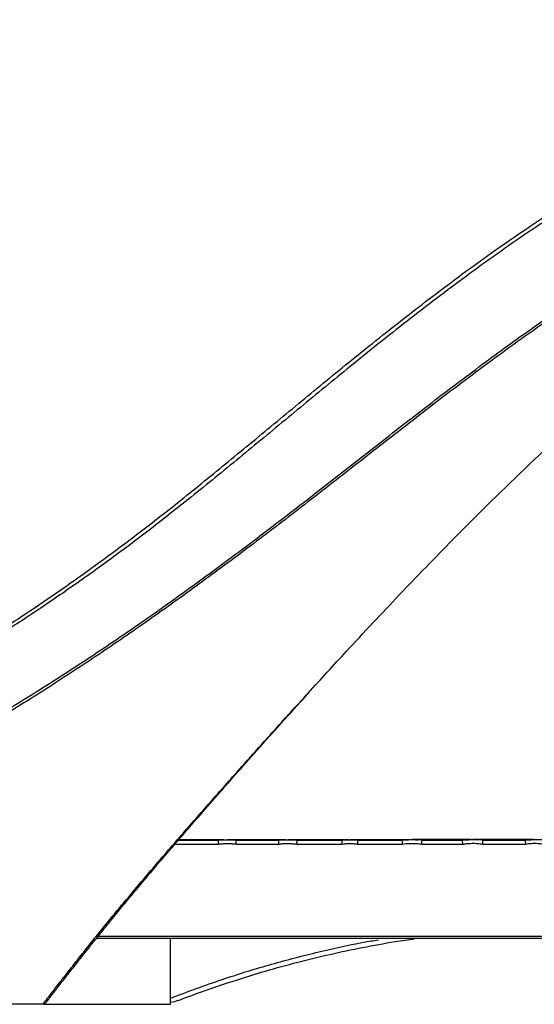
# Model space of a CAD drawing. Header units: millimetres. Extents: x 60 to 2975, y 116 to 1565.
# Tile 10 of 40: x 335 to 492, y 1180 to 1480. Entities that reach past the tile are written whole.
import ezdxf

# ---------------------------------------------------------------- set-up
doc = ezdxf.new("R2010")
doc.units = ezdxf.units.MM

msp = doc.modelspace()

# ---------------------------------------------------------------- linework, layer by layer
at = {"color": 7, "linetype": 'Continuous', "lineweight": 25}
for p, q in [((383.443, 1230.394), (395.697, 1230.394)), ((395.697, 1230.394), (395.698, 1230.394)), ((401.157, 1230.394), (401.158, 1230.394)), ((401.158, 1230.394), (414.069, 1230.394)), ((419.688, 1230.394), (419.689, 1230.394)), ((419.689, 1230.394), (433.416, 1230.394)), ((438.232, 1230.394), (438.234, 1230.394)), ((438.234, 1230.394), (451.778, 1230.394)), ((457.796, 1230.394), (457.798, 1230.394)), ((457.798, 1230.394), (470.164, 1230.394)), ((476.39, 1230.394), (476.392, 1230.394)), ((476.392, 1230.394), (489.374, 1230.394)), ((489.374, 1230.394), (489.376, 1230.394)), ((414.126, 1229.135), (401.106, 1229.135)), ((433.482, 1229.135), (419.632, 1229.135)), ((451.842, 1229.135), (438.167, 1229.135)), ((470.232, 1229.135), (457.733, 1229.135)), ((489.452, 1229.135), (476.322, 1229.135)), ((2000.07, 1200.394), (358.415, 1200.394)), ((381.07, 1180.394), (381.07, 1200.394)), ((342.27, 1180.394), (211.513, 1180.394)), ((342.27, 1180.394), (342.268, 1180.396)), ((342.445, 1180.394), (381.07, 1180.394))]:
    msp.add_line(p, q, dxfattribs=at)
at = {"color": 8, "linetype": 'Continuous', "lineweight": 25}
for p, q in [((395.749, 1229.135), (382.358, 1229.135)), ((359.011, 1201.135), (2000.07, 1201.135))]:
    msp.add_line(p, q, dxfattribs=at)
at = {"color": 8, "linetype": 'Continuous', "lineweight": 25, "flags": 128}
msp.add_lwpolyline([(398.471, 1230.528), (399.699, 1230.503), (401.156, 1230.394), (401.156, 1230.394), (401.156, 1230.394)], dxfattribs=at)
at = {"color": 7, "linetype": 'Continuous', "lineweight": 25}
for points, knots in [([(680.45, 1479.304), (675.993, 1479.25), (667.07, 1479.141), (652.257, 1478.147), (636.054, 1476.249), (618.567, 1473.116), (601.11, 1468.912), (583.759, 1463.606), (566.572, 1457.251), (550.178, 1450.149), (534.579, 1442.441), (519.741, 1434.281), (505.277, 1425.568), (489.451, 1415.252), (472.419, 1403.222), (454.31, 1389.496), (437.403, 1376.017), (421.57, 1363.02), (406.644, 1350.645), (391.927, 1338.544), (377.883, 1327.354), (364.492, 1317.229), (352.043, 1308.276), (340.025, 1300.07), (328.453, 1292.563), (317.059, 1285.549), (304.492, 1278.219), (290.842, 1270.77), (276.188, 1263.402), (262.325, 1257.026), (249.185, 1251.513), (236.695, 1246.756), (224.286, 1242.52), (211.944, 1238.772), (199.503, 1235.522), (189.114, 1233.296), (180.836, 1231.823), (174.756, 1230.903), (168.428, 1230.111), (162.343, 1229.569), (157.282, 1229.26), (153.573, 1229.2), (151.463, 1229.206), (150.45, 1229.206), (150.45, 1229.206)], [0, 0, 0, 0, 0.0186542, 0.0373443, 0.0621163, 0.0869112, 0.1116832, 0.1372869, 0.1629148, 0.1885227, 0.212309, 0.2361204, 0.2599376, 0.2837317, 0.3163199, 0.3489302, 0.3815219, 0.4103955, 0.4392676, 0.4684217, 0.4975719, 0.523617, 0.5497367, 0.5741057, 0.5984973, 0.6228935, 0.6472686, 0.68057, 0.7138916, 0.7472008, 0.7770931, 0.8069932, 0.8368885, 0.8669636, 0.8970425, 0.9271136, 0.9406094, 0.954104, 0.9676889, 0.981261, 0.9905016, 0.9952557, 0.9999999, 1, 1, 1, 1]), ([(153.378, 1230.394), (153.378, 1230.394), (154.55, 1230.394), (156.529, 1230.365), (159.474, 1230.475), (163.716, 1230.705), (169.195, 1231.141), (175.583, 1231.891), (181.623, 1232.803), (190.699, 1234.413), (202.779, 1236.998), (217.662, 1241.028), (232.432, 1245.835), (247.256, 1251.433), (261.866, 1257.627), (276.319, 1264.355), (290.537, 1271.592), (303.93, 1278.976), (316.436, 1286.345), (327.982, 1293.529), (339.716, 1301.22), (351.806, 1309.553), (364.25, 1318.566), (377.525, 1328.65), (391.459, 1339.773), (406.103, 1351.815), (421.004, 1364.175), (436.718, 1377.073), (453.35, 1390.319), (471.009, 1403.708), (487.834, 1415.623), (503.724, 1426.021), (518.553, 1434.979), (533.775, 1443.356), (549.552, 1451.149), (565.931, 1458.207), (582.902, 1464.437), (600.236, 1469.732), (617.852, 1474.033), (635.664, 1477.29), (652.085, 1479.237), (667.024, 1480.23), (675.974, 1480.339), (680.45, 1480.394)], [0, 0, 0, 0, 0.0000001, 0.005074, 0.0101775, 0.0152799, 0.0288913, 0.04253, 0.0561978, 0.0698487, 0.105918, 0.1420189, 0.1781271, 0.2142184, 0.2502797, 0.2828757, 0.3154833, 0.3480726, 0.3730278, 0.398005, 0.4229774, 0.4479259, 0.4740043, 0.5000813, 0.529098, 0.5581569, 0.5872306, 0.6162677, 0.6481977, 0.680145, 0.7120721, 0.736589, 0.7611308, 0.7856663, 0.8101747, 0.8354746, 0.860867, 0.8862996, 0.911724, 0.937097, 0.9623839, 0.9811918, 1, 1, 1, 1]), ([(164.961, 1194.096), (167.406, 1195.814), (172.3, 1199.253), (179.786, 1203.257), (187.35, 1206.604), (195.895, 1209.622), (205.48, 1212.487), (216.209, 1215.627), (227.918, 1219.409), (240.67, 1224.2), (254.489, 1229.891), (268.625, 1236.255), (283.184, 1243.317), (298.168, 1251.1), (313.572, 1259.628), (329.223, 1268.818), (343.939, 1277.943), (357.646, 1286.856), (370.298, 1295.418), (383.097, 1304.415), (396.038, 1313.844), (409.128, 1323.663), (422.716, 1334.099), (436.822, 1345.127), (451.515, 1356.62), (466.502, 1368.163), (481.848, 1379.618), (497.615, 1390.851), (513.263, 1401.319), (528.788, 1410.936), (544.164, 1419.656), (560.1, 1427.781), (576.622, 1435.157), (593.717, 1441.653), (610.892, 1446.991), (628.07, 1451.127), (645.275, 1454.076), (662.764, 1455.935), (674.555, 1456.169), (680.45, 1456.286)], [0, 0, 0, 0, 0.0196565, 0.0393509, 0.0590697, 0.0787595, 0.1054418, 0.1321251, 0.1587977, 0.1906539, 0.2225364, 0.2544197, 0.286277, 0.3190332, 0.35182, 0.3846052, 0.4173592, 0.4429769, 0.4686031, 0.4942201, 0.5201634, 0.5461162, 0.5720604, 0.6003867, 0.6287225, 0.6570508, 0.6856696, 0.7142966, 0.7429108, 0.7686436, 0.7943874, 0.8201134, 0.8465012, 0.8729109, 0.8992901, 0.9242278, 0.9491645, 0.9745818, 1, 1, 1, 1]), ([(680.45, 1455.394), (674.643, 1455.276), (663.015, 1455.04), (645.651, 1453.194), (628.45, 1450.297), (611.314, 1446.212), (594.324, 1440.94), (577.511, 1434.566), (561.082, 1427.272), (545.07, 1419.184), (529.503, 1410.429), (512.805, 1400.134), (495.096, 1388.215), (476.433, 1374.726), (458.255, 1360.928), (440.472, 1347.074), (423.535, 1333.812), (407.303, 1321.376), (391.741, 1309.801), (376.316, 1298.708), (361.048, 1288.155), (345.785, 1278.099), (330.542, 1268.562), (315.35, 1259.522), (300.386, 1251.102), (285.539, 1243.239), (270.827, 1235.964), (256.27, 1229.303), (242.038, 1223.367), (229.06, 1218.45), (217.302, 1214.629), (206.679, 1211.495), (197.122, 1208.709), (191.125, 1206.526), (188.549, 1205.589)], [0, 0, 0, 0, 0.0266764, 0.0534159, 0.0801566, 0.1068346, 0.1344123, 0.1620618, 0.1897754, 0.2175197, 0.2452405, 0.2728658, 0.3091612, 0.3455066, 0.3818782, 0.4182376, 0.4545447, 0.4874398, 0.5203837, 0.553344, 0.5862878, 0.6191828, 0.6531084, 0.687064, 0.7210207, 0.754948, 0.7898465, 0.8247758, 0.859704, 0.8946011, 0.9226779, 0.9507661, 0.9788536, 1, 1, 1, 1]), ([(423.054, 1275.197), (426.955, 1279.473), (436.125, 1289.521), (450.829, 1305.162), (469.325, 1324.29), (490.496, 1345.147), (512.032, 1364.912), (531.502, 1381.587), (548.704, 1395.366), (564.361, 1406.939), (578.308, 1416.471), (590.403, 1424.139), (602.878, 1431.365), (615.756, 1438.062), (629.081, 1444.051), (641.19, 1448.505), (651.925, 1451.634), (661.245, 1453.686), (670.767, 1455.106), (677.223, 1455.298), (680.45, 1455.394)], [0, 0, 0, 0, 0.0542103, 0.1274186, 0.2006217, 0.302821, 0.4050129, 0.4736192, 0.54224, 0.6108296, 0.655397, 0.699975, 0.744532, 0.7899752, 0.8354452, 0.8808456, 0.9103072, 0.9397624, 0.9698876, 1, 1, 1, 1]), ([(343.129, 1180.884), (343.128, 1180.882), (343.121, 1180.87), (343.182, 1180.961), (343.347, 1181.19), (343.721, 1181.694), (344.3, 1182.459), (345.065, 1183.454), (346.004, 1184.664), (347.105, 1186.08), (348.388, 1187.724), (349.872, 1189.62), (351.558, 1191.765), (353.458, 1194.173), (355.585, 1196.853), (357.951, 1199.819), (360.574, 1203.084), (363.492, 1206.686), (366.729, 1210.631), (370.291, 1214.925), (374.168, 1219.546), (378.389, 1224.522), (383.037, 1229.935), (388.221, 1235.914), (393.926, 1242.457), (400.128, 1249.515), (406.781, 1257.027), (414.013, 1265.11), (419.515, 1271.225), (422.649, 1274.651), (423.124, 1275.17)], [0, 0, 0, 0, 0.001779, 0.0135297, 0.0334891, 0.0575532, 0.0817302, 0.1052406, 0.1280329, 0.1506471, 0.1743562, 0.1989102, 0.2245552, 0.25152, 0.2800254, 0.3102822, 0.3424867, 0.3768814, 0.4144478, 0.4545517, 0.496925, 0.5421184, 0.5908629, 0.6444291, 0.7044711, 0.7677634, 0.8348543, 0.9069482, 0.9859028, 1, 1, 1, 1]), ([(397.35, 1230.503), (397.176, 1230.503), (394.311, 1230.503), (389.824, 1230.503), (385.392, 1230.503), (383.673, 1230.503), (383.538, 1230.503)], [0, 0, 0, 0, 0.0298539, 0.4921747, 0.9601459, 1, 1, 1, 1]), ([(395.749, 1229.135), (395.748, 1229.141), (395.746, 1229.189), (395.737, 1229.348), (395.723, 1229.619), (395.709, 1229.936), (395.699, 1230.189), (395.694, 1230.361), (395.696, 1230.383), (395.697, 1230.394)], [0, 0, 0, 0, 0.0106352, 0.0809135, 0.265067, 0.4489441, 0.6326486, 0.8163247, 1, 1, 1, 1]), ([(395.698, 1230.394), (395.698, 1230.394), (396.017, 1230.553), (396.915, 1230.414), (397.817, 1230.546), (398.387, 1230.53), (398.471, 1230.528)], [0, 0, 0, 0, 0.000024, 0.3853223, 0.9085029, 1, 1, 1, 1]), ([(416.207, 1230.534), (413.806, 1230.534), (408.891, 1230.534), (402.974, 1230.534), (399.932, 1230.534), (398.471, 1230.534)], [0, 0, 0, 0, 0.3317071, 0.6790921, 1, 1, 1, 1]), ([(401.106, 1229.135), (401.106, 1229.141), (401.108, 1229.184), (401.117, 1229.337), (401.13, 1229.603), (401.145, 1229.921), (401.155, 1230.178), (401.16, 1230.355), (401.158, 1230.381), (401.157, 1230.394)], [0, 0, 0, 0, 0.0107817, 0.0725379, 0.2583525, 0.4439299, 0.6293046, 0.8146548, 1, 1, 1, 1]), ([(401.156, 1230.394), (401.156, 1230.394), (401.156, 1230.394), (401.157, 1230.394), (401.157, 1230.394)], [0, 0, 0, 0, 0.0432968, 1, 1, 1, 1]), ([(414.126, 1229.135), (414.125, 1229.141), (414.122, 1229.189), (414.113, 1229.348), (414.098, 1229.62), (414.082, 1229.936), (414.071, 1230.189), (414.066, 1230.361), (414.068, 1230.383), (414.069, 1230.394)], [0, 0, 0, 0, 0.0101653, 0.0811403, 0.2653042, 0.4491658, 0.6327955, 0.8163989, 1, 1, 1, 1]), ([(414.07, 1230.394), (414.07, 1230.394), (414.41, 1230.564), (415.331, 1230.434), (416.686, 1230.611), (418.163, 1230.446), (419.241, 1230.617), (419.686, 1230.394), (419.686, 1230.394)], [0, 0, 0, 0, 0.0000118, 0.202345, 0.4617672, 0.7343442, 0.9999882, 1, 1, 1, 1]), ([(435.515, 1230.552), (432.955, 1230.552), (427.783, 1230.552), (421.587, 1230.552), (418.437, 1230.552), (416.925, 1230.552)], [0, 0, 0, 0, 0.33736904, 0.681714, 1, 1, 1, 1]), ([(419.632, 1229.135), (419.632, 1229.141), (419.635, 1229.183), (419.643, 1229.335), (419.658, 1229.601), (419.674, 1229.92), (419.685, 1230.177), (419.691, 1230.354), (419.689, 1230.381), (419.688, 1230.394)], [0, 0, 0, 0, 0.0103037, 0.0716531, 0.2577168, 0.44348, 0.6290115, 0.8145022, 1, 1, 1, 1]), ([(419.686, 1230.394), (419.686, 1230.394), (419.687, 1230.394), (419.687, 1230.394), (419.688, 1230.394)], [0, 0, 0, 0, 0.03826158, 1, 1, 1, 1]), ([(433.482, 1229.135), (433.481, 1229.141), (433.478, 1229.189), (433.467, 1229.348), (433.449, 1229.62), (433.431, 1229.936), (433.418, 1230.189), (433.412, 1230.361), (433.414, 1230.383), (433.416, 1230.394)], [0, 0, 0, 0, 0.0093924, 0.0816256, 0.2658375, 0.4496168, 0.6331168, 0.8165577, 1, 1, 1, 1]), ([(433.417, 1230.394), (433.417, 1230.394), (433.636, 1230.503), (434.406, 1230.431), (435.566, 1230.612), (436.914, 1230.462), (437.849, 1230.585), (438.23, 1230.394), (438.23, 1230.394)], [0, 0, 0, 0, 0.0000138, 0.1518329, 0.4540031, 0.7350198, 0.9999862, 1, 1, 1, 1]), ([(453.898, 1230.552), (453.324, 1230.552), (450.233, 1230.552), (445.561, 1230.552), (440.007, 1230.552), (437.202, 1230.552), (435.865, 1230.552)], [0, 0, 0, 0, 0.0722267, 0.3882347, 0.7082416, 1, 1, 1, 1]), ([(438.167, 1229.135), (438.167, 1229.141), (438.17, 1229.181), (438.18, 1229.333), (438.197, 1229.598), (438.216, 1229.917), (438.229, 1230.175), (438.235, 1230.353), (438.233, 1230.38), (438.232, 1230.394)], [0, 0, 0, 0, 0.0095597, 0.070049, 0.2565881, 0.4427097, 0.6285095, 0.8142526, 1, 1, 1, 1]), ([(438.23, 1230.394), (438.23, 1230.394), (438.23, 1230.394), (438.23, 1230.394), (438.231, 1230.394), (438.232, 1230.394), (438.232, 1230.394)], [-0.0000000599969, -0.0000000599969, -0.0000000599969, -0.0000000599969, 0, 0, 0, 0.0000018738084, 0.0000018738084, 0.0000018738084, 0.0000018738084]), ([(451.842, 1229.135), (451.841, 1229.141), (451.838, 1229.189), (451.827, 1229.348), (451.81, 1229.62), (451.792, 1229.936), (451.78, 1230.189), (451.774, 1230.361), (451.777, 1230.383), (451.778, 1230.394)], [0, 0, 0, 0, 0.009545, 0.0815047, 0.2657015, 0.4495141, 0.6330418, 0.8165223, 1, 1, 1, 1]), ([(451.779, 1230.394), (451.78, 1230.394), (452.065, 1230.537), (453.047, 1230.437), (454.499, 1230.659), (456.169, 1230.472), (457.32, 1230.631), (457.794, 1230.394), (457.794, 1230.394)], [0, 0, 0, 0, 0.00001105, 0.15886791, 0.46239672, 0.73623826, 0.99998895, 1, 1, 1, 1]), ([(472.665, 1230.585), (472.4, 1230.585), (469.517, 1230.585), (464.954, 1230.585), (459.138, 1230.585), (456.22, 1230.585), (454.83, 1230.585)], [0, 0, 0, 0, 0.0332779, 0.362449, 0.6960581, 1, 1, 1, 1]), ([(457.733, 1229.135), (457.733, 1229.141), (457.736, 1229.181), (457.746, 1229.333), (457.762, 1229.598), (457.781, 1229.917), (457.793, 1230.175), (457.799, 1230.353), (457.797, 1230.38), (457.796, 1230.394)], [0, 0, 0, 0, 0.00971276, 0.07009837, 0.25657753, 0.44268869, 0.62849499, 0.81424675, 1, 1, 1, 1]), ([(457.794, 1230.394), (457.794, 1230.394), (457.795, 1230.394), (457.796, 1230.394), (457.796, 1230.394)], [0, 0, 0, 0, 0.0309586, 1, 1, 1, 1]), ([(470.232, 1229.135), (470.232, 1229.14), (470.229, 1229.188), (470.217, 1229.348), (470.199, 1229.62), (470.18, 1229.936), (470.167, 1230.189), (470.16, 1230.361), (470.163, 1230.383), (470.164, 1230.394)], [0, 0, 0, 0, 0.0092261, 0.0817478, 0.2659602, 0.4497403, 0.6331979, 0.8165977, 1, 1, 1, 1]), ([(470.166, 1230.394), (470.166, 1230.394), (470.462, 1230.542), (471.477, 1230.452), (472.985, 1230.681), (474.704, 1230.492), (475.911, 1230.632), (476.388, 1230.394), (476.388, 1230.394)], [0, 0, 0, 0, 0.0000107, 0.159379, 0.4626344, 0.7373138, 0.9999891, 1, 1, 1, 1]), ([(491.879, 1230.606), (490.718, 1230.606), (487.238, 1230.606), (482.33, 1230.606), (477.209, 1230.606), (474.564, 1230.606), (473.314, 1230.606)], [0, 0, 0, 0, 0.1463231, 0.4386537, 0.7346801, 1, 1, 1, 1]), ([(476.322, 1229.135), (476.323, 1229.14), (476.325, 1229.181), (476.336, 1229.331), (476.354, 1229.596), (476.373, 1229.915), (476.387, 1230.173), (476.393, 1230.352), (476.391, 1230.38), (476.39, 1230.394)], [0, 0, 0, 0, 0.0094198, 0.0691474, 0.2558952, 0.4422058, 0.6281823, 0.8140916, 1, 1, 1, 1]), ([(476.388, 1230.394), (476.388, 1230.394), (476.389, 1230.394), (476.389, 1230.394), (476.39, 1230.394)], [0, 0, 0, 0, 0.0267615, 1, 1, 1, 1]), ([(489.452, 1229.135), (489.451, 1229.14), (489.447, 1229.188), (489.434, 1229.348), (489.413, 1229.621), (489.391, 1229.937), (489.376, 1230.19), (489.369, 1230.361), (489.372, 1230.383), (489.374, 1230.394)], [0, 0, 0, 0, 0.0086556, 0.0823066, 0.2665754, 0.4502872, 0.6335662, 0.8167808, 1, 1, 1, 1]), ([(489.376, 1230.394), (489.376, 1230.394), (489.638, 1230.525), (490.542, 1230.469), (491.907, 1230.682), (493.479, 1230.506), (494.562, 1230.614), (495.002, 1230.394), (495.002, 1230.394)], [0, 0, 0, 0, 0.0000118, 0.1555042, 0.4572824, 0.7385309, 0.9999882, 1, 1, 1, 1]), ([(401.106, 1229.135), (401.095, 1229.136), (400.612, 1229.186), (399.652, 1229.259), (398.234, 1229.286), (396.931, 1229.244), (396.108, 1229.168), (395.749, 1229.135)], [0, 0, 0, 0, 0.0058744, 0.2717705, 0.5376734, 0.7983366, 1, 1, 1, 1]), ([(419.632, 1229.135), (419.625, 1229.136), (419.13, 1229.192), (418.145, 1229.275), (416.695, 1229.306), (415.353, 1229.259), (414.507, 1229.174), (414.126, 1229.135)], [0, 0, 0, 0, 0.0037192, 0.2706486, 0.537572, 0.7915686, 1, 1, 1, 1]), ([(438.167, 1229.135), (437.743, 1229.183), (436.895, 1229.28), (435.581, 1229.307), (434.44, 1229.253), (433.733, 1229.166), (433.482, 1229.135)], [0, 0, 0, 0, 0.2718962, 0.5448937, 0.8383231, 1, 1, 1, 1]), ([(457.733, 1229.135), (457.73, 1229.135), (457.205, 1229.203), (456.152, 1229.304), (454.512, 1229.344), (453.072, 1229.28), (452.167, 1229.173), (451.842, 1229.135)], [0, 0, 0, 0, 0.001303, 0.269125, 0.5369438, 0.8337306, 1, 1, 1, 1]), ([(476.322, 1229.135), (475.78, 1229.199), (474.694, 1229.326), (472.996, 1229.365), (471.506, 1229.296), (470.57, 1229.178), (470.232, 1229.135)], [0, 0, 0, 0, 0.2682667, 0.53669, 0.8329729, 1, 1, 1, 1]), ([(494.928, 1229.135), (494.44, 1229.201), (493.455, 1229.333), (491.923, 1229.372), (490.582, 1229.299), (489.751, 1229.178), (489.452, 1229.135)], [0, 0, 0, 0, 0.2686022, 0.5417587, 0.8347254, 1, 1, 1, 1]), ([(383.395, 1181.577), (385.767, 1182.455), (391.236, 1184.477), (400.107, 1187.497), (409.892, 1190.524), (419.844, 1193.264), (429.714, 1195.667), (439.621, 1197.749), (448.257, 1199.336), (453.608, 1200.104), (455.627, 1200.394)], [0, 0, 0, 0, 0.1016237, 0.2343139, 0.3763366, 0.512663, 0.6483314, 0.7835601, 0.9183107, 1, 1, 1, 1]), ([(343.138, 1180.929), (343.09, 1180.844), (342.976, 1180.645), (342.66, 1180.44), (342.4, 1180.409), (342.27, 1180.394)], [0, 0, 0, 0, 0.2716923, 0.6358104, 1, 1, 1, 1]), ([(343.168, 1180.955), (343.165, 1180.95), (343.145, 1180.906), (343.139, 1180.899), (343.135, 1180.894)], [0, 0, 0, 0, 0.1290844, 1, 1, 1, 1]), ([(383.407, 1181.545), (383.393, 1181.538), (382.71, 1181.203), (381.881, 1181.05), (381.07, 1180.899)], [0, 0, 0, 0, 0.0204679, 1, 1, 1, 1])]:
    msp.add_open_spline(points, degree=3, knots=knots, dxfattribs=at)
at = {"color": 8, "linetype": 'Continuous', "lineweight": 25}
for points, knots in [([(342.268, 1180.396), (342.268, 1180.396), (342.258, 1180.417), (342.45, 1180.721), (343.44, 1182.058), (345.183, 1184.331), (347.482, 1187.281), (350.153, 1190.686), (353.043, 1194.343), (356.22, 1198.354), (359.59, 1202.561), (363.066, 1206.82), (367.803, 1212.552), (374.31, 1220.253), (382.669, 1229.936), (391.546, 1240.093), (400.58, 1250.302), (409.729, 1260.516), (417.207, 1268.83), (421.683, 1273.704), (423.054, 1275.197)], [0, 0, 0, 0, 0.0004638, 0.0456508, 0.0920119, 0.1371524, 0.1836447, 0.2236798, 0.2637437, 0.3055712, 0.3474182, 0.3872132, 0.4270145, 0.5074214, 0.5977409, 0.6881861, 0.7788042, 0.8694856, 0.9600031, 1, 1, 1, 1]), ([(381.07, 1182.275), (386.299, 1184.219), (396.169, 1187.887), (410.987, 1192.461), (425.385, 1196.22), (436.568, 1198.752), (442.978, 1199.812), (444.488, 1200.062)], [0, 0, 0, 0, 0.2540844, 0.4795277, 0.7050835, 0.9305202, 1, 1, 1, 1]), ([(343.159, 1180.961), (343.105, 1180.865), (342.985, 1180.655), (342.659, 1180.441), (342.399, 1180.411), (342.268, 1180.396)], [0, 0, 0, 0, 0.296098, 0.6480696, 1, 1, 1, 1])]:
    msp.add_open_spline(points, degree=3, knots=knots, dxfattribs=at)

doc.saveas('drawing.dxf')
